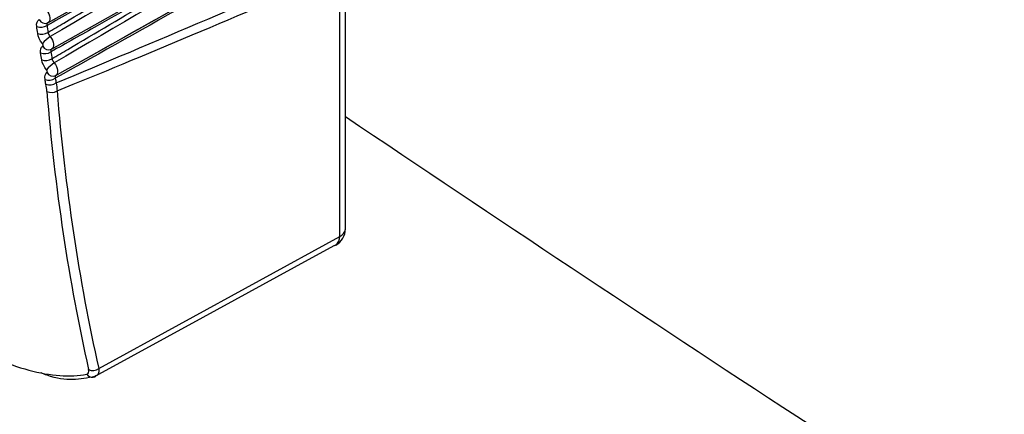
# Model space of a CAD drawing. Header units: millimetres. Extents: x 82 to 1337, y -230 to 1154.
# Tile 191 of 217: x 980 to 1007, y 795 to 805. Entities that reach past the tile are written whole.
import ezdxf

# ---------------------------------------------------------------- set-up
doc = ezdxf.new("R2010")
doc.units = ezdxf.units.MM

msp = doc.modelspace()

# ---------------------------------------------------------------- linework, layer by layer
at = {"color": 7, "linetype": 'Continuous', "lineweight": 25}
for p, q in [((980.344, 805.225), (993.563, 812.67)), ((980.442, 804.502), (993.623, 811.925)), ((981.016, 804.037), (993.693, 811.175)), ((988.478, 799.578), (988.478, 806.813)), ((988.326, 799.371), (988.326, 806.615)), ((981.732, 795.761), (988.326, 799.371)), ((981.656, 795.555), (981.624, 795.537))]:
    msp.add_line(p, q, dxfattribs=at)
at = {"color": 7, "linetype": 'Continuous', "lineweight": 25, "flags": 128}
for points in [[(988.181, 799.125), (987.461, 798.731), (984.583, 797.156), (981.624, 795.537)], [(988.181, 799.125), (988.212, 799.136), (988.219, 799.14)], [(981.582, 795.522), (981.596, 795.526), (981.612, 795.531)]]:
    msp.add_lwpolyline(points, dxfattribs=at)
at = {"color": 7, "linetype": 'Continuous', "lineweight": 25}
for centre, radius, start, end in [((980.266, 805.389), 0.181, 206.2177, 294.2319), ((980.154, 805.418), 0.316, 248.5581, 301.7116), ((980.178, 805.229), 0.317, 248.8488, 301.9302), ((980.918, 804.041), 0.954, 122.4361, 139.5932), ((980.253, 804.695), 0.318, 249.6679, 302.547), ((980.364, 804.668), 0.183, 207.4056, 294.4421), ((980.282, 804.506), 0.318, 249.957, 302.765), ((980.998, 803.38), 0.887, 122.7523, 141.3029), ((980.481, 803.947), 0.185, 208.5696, 294.671), ((980.37, 803.971), 0.32, 250.7782, 303.3849), ((980.392, 803.845), 0.32, 250.9709, 303.5305), ((980.443, 803.602), 0.287, 243.3822, 301.8174), ((987.978, 799.578), 0.5, 298.6968, 359.9999), ((981.568, 795.964), 0.261, 244.4602, 308.9929)]:
    msp.add_arc(centre, radius, start, end, dxfattribs=at)
at = {"color": 8, "linetype": 'Continuous', "lineweight": 25}
for centre, radius, start, end in [((988.229, 799.601), 0.25, 292.6721, 354.6743), ((988.068, 799.35), 0.258, 305.5508, 4.6342), ((981.554, 795.692), 0.173, 211.4468, 279.4284)]:
    msp.add_arc(centre, radius, start, end, dxfattribs=at)
at = {"color": 7, "linetype": 'Continuous', "lineweight": 25}
for centre, major_axis, ratio, start_param, end_param in [((3103.91, 1994.248), (2141.811, 1195.951), 0.014532, 3.265147, 3.293165), ((3105.3, 1993.417), (2143.22, 1195.158), 0.015113, 3.264969, 3.290049), ((1034.955, 839.313), (39.134, 65.449), 0.587343, 2.453642, 2.587918), ((1035.094, 839.23), (39.034, 65.275), 0.587369, 2.453667, 2.587943)]:
    msp.add_ellipse(centre, major_axis=major_axis, ratio=ratio, start_param=start_param, end_param=end_param, dxfattribs=at)
for points, knots in [([(993.517, 812.55), (993.356, 812.456), (993.194, 812.361), (993.033, 812.266), (992.246, 811.803), (991.46, 811.341), (990.673, 810.879), (987.252, 808.868), (983.83, 806.857), (980.406, 804.846)], [0.0001487, 0.0001487, 0.0001487, 0.0001487, 0.00083412, 0.00083412, 0.00083412, 0.00417058, 0.00417058, 0.00417058, 0.01868292, 0.01868292, 0.01868292, 0.01868292]), ([(993.582, 811.806), (993.421, 811.711), (993.259, 811.616), (993.098, 811.521), (992.311, 811.058), (991.525, 810.596), (990.739, 810.133), (987.333, 808.131), (983.926, 806.128), (980.518, 804.126)], [0.0001487, 0.0001487, 0.0001487, 0.0001487, 0.00083412, 0.00083412, 0.00083412, 0.00417058, 0.00417058, 0.00417058, 0.01861987, 0.01861987, 0.01861987, 0.01861987]), ([(980.558, 803.779), (981.822, 804.491), (983.086, 805.203), (984.35, 805.915), (985.283, 806.441), (986.217, 806.967), (987.15, 807.493), (987.383, 807.625), (987.617, 807.757), (987.85, 807.888), (989.783, 808.978), (991.715, 810.068), (993.647, 811.159)], [0.00018766, 0.00018766, 0.00018766, 0.00018766, 0.00553472, 0.00553472, 0.00553472, 0.00948433, 0.00948433, 0.00948433, 0.01047173, 0.01047173, 0.01047173, 0.01865163, 0.01865163, 0.01865163, 0.01865163]), ([(993.599, 811.067), (991.669, 809.977), (989.739, 808.887), (987.808, 807.798), (987.575, 807.666), (987.342, 807.535), (987.109, 807.403), (986.177, 806.878), (985.245, 806.352), (984.313, 805.826), (983.057, 805.118), (981.801, 804.411), (980.546, 803.704)], [0.00015001, 0.00015001, 0.00015001, 0.00015001, 0.00832995, 0.00832995, 0.00832995, 0.00931736, 0.00931736, 0.00931736, 0.013267, 0.013267, 0.013267, 0.01858717, 0.01858717, 0.01858717, 0.01858717]), ([(988.048, 809.508), (987.977, 809.469), (987.907, 809.429), (987.837, 809.389), (985.766, 808.22), (983.695, 807.051), (981.624, 805.884), (981.189, 805.639), (980.755, 805.394), (980.32, 805.149)], [0.00518864, 0.00518864, 0.00518864, 0.00518864, 0.0054866, 0.0054866, 0.0054866, 0.01426515, 0.01426515, 0.01426515, 0.0161068, 0.0161068, 0.0161068, 0.0161068]), ([(980.346, 804.96), (980.49, 805.045), (980.634, 805.13), (980.778, 805.216), (981.544, 805.668), (982.31, 806.121), (983.076, 806.574), (984.344, 807.322), (985.612, 808.071), (986.879, 808.819), (987.107, 808.954), (987.335, 809.088), (987.563, 809.223), (987.725, 809.318), (987.886, 809.413), (988.048, 809.508)], [0.00020151, 0.00020151, 0.00020151, 0.00020151, 0.00081342, 0.00081342, 0.00081342, 0.00406711, 0.00406711, 0.00406711, 0.00945178, 0.00945178, 0.00945178, 0.01041984, 0.01041984, 0.01041984, 0.01110552, 0.01110552, 0.01110552, 0.01110552]), ([(988.112, 808.762), (988.042, 808.723), (987.971, 808.683), (987.901, 808.643), (985.83, 807.474), (983.758, 806.306), (981.687, 805.138), (981.266, 804.901), (980.845, 804.664), (980.424, 804.427)], [0.00518864, 0.00518864, 0.00518864, 0.00518864, 0.0054866, 0.0054866, 0.0054866, 0.01426515, 0.01426515, 0.01426515, 0.01604907, 0.01604907, 0.01604907, 0.01604907]), ([(980.454, 804.239), (980.598, 804.324), (980.742, 804.409), (980.886, 804.494), (981.653, 804.948), (982.42, 805.401), (983.187, 805.854), (984.447, 806.598), (985.706, 807.342), (986.966, 808.086), (987.194, 808.22), (987.422, 808.355), (987.65, 808.489), (987.804, 808.58), (987.958, 808.671), (988.112, 808.762)], [0.00020213, 0.00020213, 0.00020213, 0.00020213, 0.00081446, 0.00081446, 0.00081446, 0.0040723, 0.0040723, 0.0040723, 0.00942245, 0.00942245, 0.00942245, 0.01039103, 0.01039103, 0.01039103, 0.0110459, 0.0110459, 0.0110459, 0.0110459]), ([(980.312, 805.565), (980.358, 805.504), (980.39, 805.427), (980.401, 805.296), (980.38, 805.244), (980.34, 805.224)], [0, 0, 0, 0, 0.5, 0.5, 1, 1, 1, 1]), ([(980.34, 805.224), (980.335, 805.221), (980.33, 805.217), (980.327, 805.212), (980.322, 805.206), (980.318, 805.196), (980.317, 805.186), (980.316, 805.175), (980.317, 805.162), (980.32, 805.149)], [0, 0, 0, 0, 0.0000356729, 0.0000356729, 0.0000356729, 0.0000870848, 0.0000870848, 0.0000870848, 0.0001386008, 0.0001386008, 0.0001386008, 0.0001386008]), ([(980.346, 804.96), (980.348, 804.951), (980.35, 804.941), (980.354, 804.93), (980.36, 804.916), (980.367, 804.901), (980.376, 804.887), (980.385, 804.873), (980.395, 804.859), (980.406, 804.846)], [0, 0, 0, 0, 0.0000360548, 0.0000360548, 0.0000360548, 0.00008706, 0.00008706, 0.00008706, 0.0001379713, 0.0001379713, 0.0001379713, 0.0001379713]), ([(980.202, 804.584), (980.203, 804.585), (980.204, 804.585), (980.205, 804.586), (980.208, 804.588), (980.21, 804.592), (980.211, 804.596), (980.212, 804.6), (980.213, 804.604), (980.212, 804.61), (980.212, 804.615), (980.211, 804.62), (980.209, 804.626), (980.207, 804.632), (980.205, 804.638), (980.202, 804.643), (980.199, 804.649), (980.195, 804.654), (980.191, 804.659)], [0, 0, 0, 0, 0.0000072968, 0.0000072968, 0.0000072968, 0.0000270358, 0.0000270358, 0.0000270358, 0.0000467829, 0.0000467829, 0.0000467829, 0.0000665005, 0.0000665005, 0.0000665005, 0.0000861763, 0.0000861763, 0.0000861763, 0.000105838, 0.000105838, 0.000105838, 0.000105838]), ([(980.406, 804.846), (980.453, 804.785), (980.486, 804.708), (980.499, 804.576), (980.479, 804.523), (980.44, 804.502)], [0, 0, 0, 0, 0.5, 0.5, 1, 1, 1, 1]), ([(969.796, 804.383), (969.796, 804.383), (969.897, 804.243), (970.574, 803.313), (973.862, 798.822), (978.434, 793.07), (993.381, 776.001), (1008.392, 763.214), (1024.969, 753.251), (1029.779, 750.586), (1043.556, 743.584), (1058.787, 738.292), (1077.699, 734.62), (1086.036, 733.639), (1091.888, 733.281), (1092.928, 733.217), (1093.087, 733.209)], [0.0831025, 0.0831025, 0.0831025, 0.0831025, 0.0831028, 0.085856, 0.101481, 0.1717935, 0.2030435, 0.4686685, 0.4999594, 0.5311685, 0.5624185, 0.7655435, 0.8124185, 0.898356, 0.913981, 0.916816, 0.916816, 0.916816, 0.916816]), ([(980.44, 804.502), (980.435, 804.499), (980.431, 804.495), (980.428, 804.49), (980.423, 804.483), (980.42, 804.474), (980.42, 804.463), (980.419, 804.453), (980.421, 804.44), (980.424, 804.427)], [0, 0, 0, 0, 0.0000358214, 0.0000358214, 0.0000358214, 0.0000874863, 0.0000874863, 0.0000874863, 0.0001392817, 0.0001392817, 0.0001392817, 0.0001392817]), ([(980.454, 804.239), (980.456, 804.229), (980.46, 804.219), (980.464, 804.209), (980.47, 804.195), (980.478, 804.18), (980.487, 804.166), (980.496, 804.152), (980.506, 804.138), (980.518, 804.126)], [0, 0, 0, 0, 0.0000363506, 0.0000363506, 0.0000363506, 0.0000874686, 0.0000874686, 0.0000874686, 0.0001384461, 0.0001384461, 0.0001384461, 0.0001384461]), ([(980.518, 804.126), (980.566, 804.066), (980.6, 803.989), (980.615, 803.856), (980.597, 803.801), (980.558, 803.779)], [0, 0, 0, 0, 0.5, 0.5, 1, 1, 1, 1]), ([(980.318, 803.858), (980.319, 803.859), (980.32, 803.86), (980.321, 803.861), (980.324, 803.863), (980.326, 803.866), (980.327, 803.87), (980.328, 803.875), (980.328, 803.879), (980.328, 803.885), (980.327, 803.89), (980.326, 803.895), (980.324, 803.901), (980.322, 803.907), (980.32, 803.913), (980.316, 803.918), (980.313, 803.924), (980.309, 803.93), (980.305, 803.935)], [0, 0, 0, 0, 0.0000074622, 0.0000074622, 0.0000074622, 0.0000274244, 0.0000274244, 0.0000274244, 0.0000473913, 0.0000473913, 0.0000473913, 0.0000673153, 0.0000673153, 0.0000673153, 0.0000871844, 0.0000871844, 0.0000871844, 0.00010704, 0.00010704, 0.00010704, 0.00010704]), ([(980.558, 803.779), (980.553, 803.776), (980.549, 803.772), (980.546, 803.767), (980.542, 803.76), (980.54, 803.751), (980.54, 803.74), (980.54, 803.729), (980.542, 803.717), (980.546, 803.704)], [0, 0, 0, 0, 0.0000360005, 0.0000360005, 0.0000360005, 0.0000879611, 0.0000879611, 0.0000879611, 0.0001400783, 0.0001400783, 0.0001400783, 0.0001400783]), ([(988.478, 802.656), (992.594, 799.895), (1004.489, 791.912), (1024.204, 779.794), (1047.567, 766.283), (1070.893, 753.789), (1086.363, 746.359), (1094.099, 742.643)], [0, 0, 0, 0, 0.116751, 0.337505, 0.558407, 0.779161, 1, 1, 1, 1]), ([(973.816, 799.984), (974.457, 799.262), (975.129, 798.609), (976.003, 797.877), (976.179, 797.735), (976.528, 797.465), (976.701, 797.336), (977.221, 796.969), (977.564, 796.747), (978.074, 796.453), (978.243, 796.36), (978.576, 796.191), (978.739, 796.114), (979.219, 795.905), (979.526, 795.795), (980.119, 795.634), (980.403, 795.583), (980.931, 795.546), (981.178, 795.558), (981.407, 795.602)], [0, 0, 0, 0, 0.25, 0.25, 0.3125, 0.3125, 0.375, 0.375, 0.5, 0.5, 0.5625, 0.5625, 0.625, 0.625, 0.75, 0.75, 0.875, 0.875, 1, 1, 1, 1]), ([(981.624, 795.537), (981.233, 795.463), (980.8, 795.381), (980.212, 795.616), (980.156, 795.639)], [0, 0, 0, 0, 0.905019, 1, 1, 1, 1]), ([(981.582, 795.527), (981.596, 795.528), (981.624, 795.529), (981.646, 795.546), (981.657, 795.554)], [0, 0, 0, 0, 0.5331961, 1, 1, 1, 1])]:
    msp.add_open_spline(points, degree=3, knots=knots, dxfattribs=at)
for points in [[(980.038, 805.124), (980.026, 805.213), (980.051, 805.282), (980.104, 805.309)], [(980.064, 804.933), (980.055, 804.997), (980.046, 805.06), (980.038, 805.124)], [(980.191, 804.659), (980.124, 804.742), (980.076, 804.845), (980.064, 804.933)], [(980.32, 805.149), (980.328, 805.086), (980.337, 805.023), (980.346, 804.96)], [(980.142, 804.397), (980.129, 804.486), (980.151, 804.556), (980.202, 804.584)], [(980.173, 804.207), (980.162, 804.27), (980.152, 804.334), (980.142, 804.397)], [(980.424, 804.427), (980.434, 804.364), (980.444, 804.301), (980.454, 804.239)], [(980.305, 803.935), (980.237, 804.016), (980.187, 804.118), (980.173, 804.207)], [(980.265, 803.669), (980.248, 803.758), (980.269, 803.829), (980.318, 803.858)], [(980.288, 803.543), (980.28, 803.585), (980.272, 803.627), (980.265, 803.669)], [(980.546, 803.704), (980.553, 803.662), (980.561, 803.62), (980.569, 803.578)], [(980.569, 803.578), (980.581, 803.503), (980.589, 803.429), (980.594, 803.358)], [(980.314, 803.346), (980.309, 803.409), (980.3, 803.475), (980.288, 803.543)], [(981.407, 795.602), (981.453, 795.611), (981.471, 795.66), (981.455, 795.729)]]:
    msp.add_open_spline(points, degree=3, dxfattribs=at)
at = {"color": 8, "linetype": 'Continuous', "lineweight": 25}
msp.add_open_spline([(981.732, 795.761), (981.734, 795.728), (981.737, 795.655), (981.71, 795.581), (981.67, 795.562), (981.656, 795.555)], degree=3, knots=[0, 0, 0, 0, 0.344232, 0.76282, 1, 1, 1, 1], dxfattribs=at)

doc.saveas('drawing.dxf')
